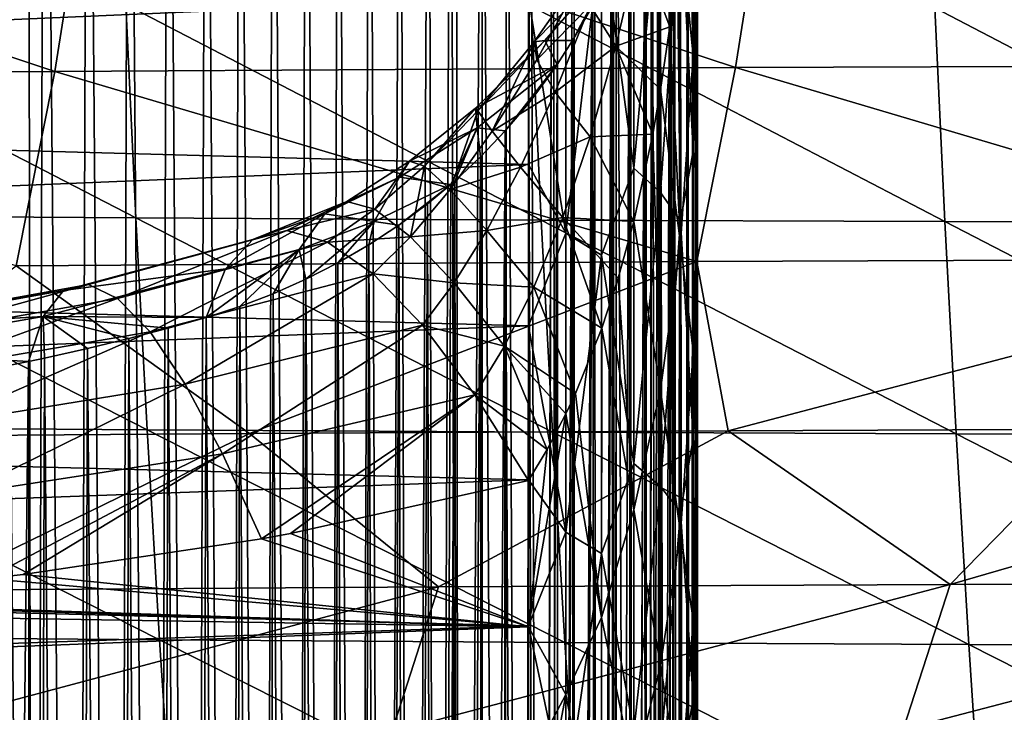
# Model space of a CAD drawing. Header units: metres. Extents: x -23 to 245, y -35 to 23.
# Tile 75 of 166: x 72.94 to 78.77, y -14.58 to -10.48. Entities that reach past the tile are written whole.
import ezdxf

# ---------------------------------------------------------------- set-up
doc = ezdxf.new("R2010")
doc.units = ezdxf.units.M
doc.layers.add('solid_509092_SW0002', color=7, linetype='CONTINUOUS')

msp = doc.modelspace()

# ---------------------------------------------------------------- linework, layer by layer
at = {"layer": 'solid_509092_SW0002'}
for points in [[(76.949997, -11.314308, 111.916679), (76.949997, 3.171632, 77.789917), (76.949997, 5.330672, 78.288681)], [(76.949997, -9.455728, 113.123299), (76.949997, -11.314308, 111.916679), (76.949997, 5.330672, 78.288681)], [(76.949997, -13.020021, 110.502563), (76.949997, 0.969513, 77.545258), (76.949997, 3.171632, 77.789917)], [(76.949997, -11.314308, 111.916679), (76.949997, -13.020021, 110.502563), (76.949997, 3.171632, 77.789917)], [(76.949997, -14.549699, 108.900322), (76.949997, -1.245644, 77.557907), (76.949997, 0.969513, 77.545258)], [(76.949997, -13.020021, 110.502563), (76.949997, -14.549699, 108.900322), (76.949997, 0.969513, 77.545258)], [(76.949997, -15.88311, 107.131165), (76.949997, -3.444538, 77.827698), (76.949997, -1.245644, 77.557907)], [(76.949997, -14.549699, 108.900322), (76.949997, -15.88311, 107.131165), (76.949997, -1.245644, 77.557907)], [(76.949997, -17.00231, 105.218803), (76.949997, -5.597636, 78.351051), (76.949997, -3.444538, 77.827698)], [(76.949997, -15.88311, 107.131165), (76.949997, -17.00231, 105.218803), (76.949997, -3.444538, 77.827698)], [(76.949997, -17.891865, 103.189537), (76.949997, -7.675307, 79.120811), (76.949997, -5.597636, 78.351051)], [(76.949997, -17.00231, 105.218803), (76.949997, -17.891865, 103.189537), (76.949997, -5.597636, 78.351051)], [(72.821342, -5.96114, 119.68821), (72.752396, -27.591194, 170.692184), (73.017166, -27.658178, 170.663742)], [(72.987595, -6.012746, 119.692017), (72.821342, -5.96114, 119.68821), (73.017166, -27.658178, 170.663742)], [(73.085167, -6.044477, 119.694252), (72.987595, -6.012746, 119.692017), (73.017166, -27.658178, 170.663742)], [(73.085167, -6.044477, 119.694252), (73.017166, -27.658178, 170.663742), (73.271111, -27.728754, 170.633789)], [(73.338974, -6.13235, 119.70034), (73.085167, -6.044477, 119.694252), (73.271111, -27.728754, 170.633789)], [(73.338974, -6.13235, 119.70034), (73.271111, -27.728754, 170.633789), (73.513611, -27.802334, 170.602554)], [(73.583031, -6.224648, 119.706886), (73.338974, -6.13235, 119.70034), (73.513611, -27.802334, 170.602554)], [(73.583031, -6.224648, 119.706886), (73.513611, -27.802334, 170.602554), (73.745552, -27.878778, 170.570114)], [(73.817245, -6.321038, 119.714027), (73.583031, -6.224648, 119.706886), (73.745552, -27.878778, 170.570114)], [(73.817245, -6.321038, 119.714027), (73.745552, -27.878778, 170.570114), (73.967751, -27.958004, 170.536484)], [(74.041588, -6.421197, 119.721901), (73.817245, -6.321038, 119.714027), (73.967751, -27.958004, 170.536484)], [(74.041588, -6.421197, 119.721901), (73.967751, -27.958004, 170.536484), (74.179817, -28.039545, 170.501862)], [(74.241013, -6.513425, 119.720894), (74.041588, -6.421197, 119.721901), (74.179817, -28.039545, 170.501862)], [(74.241013, -6.513425, 119.720894), (74.179817, -28.039545, 170.501862), (74.381889, -28.123102, 170.4664)], [(74.438828, -6.604631, 119.703522), (74.241013, -6.513425, 119.720894), (74.381889, -28.123102, 170.4664)], [(74.438828, -6.604631, 119.703522), (74.381889, -28.123102, 170.4664), (74.574554, -28.208593, 170.430115)], [(74.634636, -6.695051, 119.669785), (74.438828, -6.604631, 119.703522), (74.574554, -28.208593, 170.430115)], [(74.634636, -6.695051, 119.669785), (74.574554, -28.208593, 170.430115), (74.75824, -28.295912, 170.393051)], [(74.825798, -6.783387, 119.619141), (74.634636, -6.695051, 119.669785), (74.75824, -28.295912, 170.393051)], [(74.825798, -6.783387, 119.619141), (74.75824, -28.295912, 170.393051), (74.932709, -28.384645, 170.355377)], [(75.011391, -6.86935, 119.551651), (74.825798, -6.783387, 119.619141), (74.932709, -28.384645, 170.355377)], [(75.011391, -6.86935, 119.551651), (74.932709, -28.384645, 170.355377), (75.098244, -28.474636, 170.317184)], [(75.189438, -6.951916, 119.467628), (75.011391, -6.86935, 119.551651), (75.098244, -28.474636, 170.317184)], [(75.189438, -6.951916, 119.467628), (75.098244, -28.474636, 170.317184), (75.255234, -28.565802, 170.278488)], [(75.359657, -7.030963, 119.36731), (75.189438, -6.951916, 119.467628), (75.255234, -28.565802, 170.278488)], [(75.359657, -7.030963, 119.36731), (75.255234, -28.565802, 170.278488), (75.403862, -28.657967, 170.239365)], [(75.489914, -7.091533, 119.275612), (75.359657, -7.030963, 119.36731), (75.403862, -28.657967, 170.239365)], [(75.489914, -7.091533, 119.275612), (75.403862, -28.657967, 170.239365), (75.544128, -28.750849, 170.199936)], [(75.521416, -7.106165, 119.251244), (75.489914, -7.091533, 119.275612), (75.544128, -28.750849, 170.199936)], [(75.675278, -7.177398, 119.118271), (75.521416, -7.106165, 119.251244), (75.544128, -28.750849, 170.199936)], [(75.675278, -7.177398, 119.118271), (75.544128, -28.750849, 170.199936), (75.676315, -28.844328, 170.160263)], [(75.675278, -7.177398, 119.118271), (75.676315, -28.844328, 170.160263), (75.800674, -28.938305, 170.120361)], [(75.821274, -7.24454, 118.968048), (75.675278, -7.177398, 119.118271), (75.800674, -28.938305, 170.120361)], [(75.821274, -7.24454, 118.968048), (75.800674, -28.938305, 170.120361), (75.917374, -29.032598, 170.080338)], [(75.96106, -7.308081, 118.797676), (75.821274, -7.24454, 118.968048), (75.917374, -29.032598, 170.080338)], [(75.96106, -7.308081, 118.797676), (75.917374, -29.032598, 170.080338), (76.026527, -29.12702, 170.040268)], [(76.094315, -7.367531, 118.605453), (75.96106, -7.308081, 118.797676), (76.026527, -29.12702, 170.040268)], [(76.094315, -7.367531, 118.605453), (76.026527, -29.12702, 170.040268), (76.128334, -29.221407, 170.000198)], [(76.119743, -7.37862, 118.56469), (76.094315, -7.367531, 118.605453), (76.128334, -29.221407, 170.000198)], [(76.221191, -7.422327, 118.387978), (76.119743, -7.37862, 118.56469), (76.128334, -29.221407, 170.000198)], [(76.221191, -7.422327, 118.387978), (76.128334, -29.221407, 170.000198), (76.222984, -29.315619, 169.960205)], [(76.340668, -7.471359, 118.143356), (76.221191, -7.422327, 118.387978), (76.222984, -29.315619, 169.960205)], [(76.340668, -7.471359, 118.143356), (76.222984, -29.315619, 169.960205), (76.351974, -29.456293, 169.900497)], [(76.452019, -7.514122, 117.870277), (76.340668, -7.471359, 118.143356), (76.351974, -29.456293, 169.900497)], [(76.452019, -7.514122, 117.870277), (76.351974, -29.456293, 169.900497), (76.465988, -29.595766, 169.841293)], [(76.469109, -7.520293, 117.823448), (76.452019, -7.514122, 117.870277), (76.465988, -29.595766, 169.841293)], [(76.946976, -7.503068, 114.466637), (76.938057, -7.52909, 114.814995), (76.945496, -30.769484, 169.343079)], [(76.946976, -7.503068, 114.466637), (76.945496, -30.769484, 169.343079), (76.949997, -30.89448, 169.290024)], [(76.949997, -30.89448, 169.290024), (76.945839, -31.019728, 169.236847), (76.949997, -7.472712, 114.10466)], [(76.946907, -7.714979, 114.381256), (76.949997, -7.472712, 114.10466), (76.945839, -31.019728, 169.236847)], [(76.946976, -7.503068, 114.466637), (76.949997, -30.89448, 169.290024), (76.949997, -7.472712, 114.10466)], [(76.469109, -7.520293, 117.823448), (76.465988, -29.595766, 169.841293), (76.565643, -29.733475, 169.782837)], [(76.553345, -7.548522, 117.568336), (76.469109, -7.520293, 117.823448), (76.565643, -29.733475, 169.782837)], [(76.644058, -7.574109, 117.237564), (76.553345, -7.548522, 117.568336), (76.565643, -29.733475, 169.782837)], [(76.644058, -7.574109, 117.237564), (76.565643, -29.733475, 169.782837), (76.651833, -29.869188, 169.725235)], [(76.680923, -7.582338, 117.080399), (76.644058, -7.574109, 117.237564), (76.651833, -29.869188, 169.725235)], [(76.891335, -7.576001, 115.625824), (76.847153, -7.590832, 116.072433), (76.879196, -30.392324, 169.503174)], [(76.891335, -7.576001, 115.625824), (76.879196, -30.392324, 169.503174), (76.910286, -30.518654, 169.449554)], [(76.894234, -7.574423, 115.590263), (76.891335, -7.576001, 115.625824), (76.910286, -30.518654, 169.449554)], [(76.923439, -7.550915, 115.149658), (76.894234, -7.574423, 115.590263), (76.910286, -30.518654, 169.449554)], [(76.923439, -7.550915, 115.149658), (76.910286, -30.518654, 169.449554), (76.932343, -30.644548, 169.396103)], [(76.936928, -7.531301, 114.846809), (76.923439, -7.550915, 115.149658), (76.932343, -30.644548, 169.396103)], [(76.936928, -7.531301, 114.846809), (76.932343, -30.644548, 169.396103), (76.945496, -30.769484, 169.343079)], [(76.938057, -7.52909, 114.814995), (76.936928, -7.531301, 114.846809), (76.945496, -30.769484, 169.343079)], [(76.680923, -7.582338, 117.080399), (76.651833, -29.869188, 169.725235), (76.725571, -30.003059, 169.668396)], [(76.723373, -7.589801, 116.878014), (76.680923, -7.582338, 117.080399), (76.725571, -30.003059, 169.668396)], [(76.723373, -7.589801, 116.878014), (76.725571, -30.003059, 169.668396), (76.787415, -30.134562, 169.612579)], [(76.791153, -7.595495, 116.489616), (76.723373, -7.589801, 116.878014), (76.787415, -30.134562, 169.612579)], [(76.791153, -7.595495, 116.489616), (76.787415, -30.134562, 169.612579), (76.838425, -30.264309, 169.55751)], [(76.813599, -7.594954, 116.336128), (76.791153, -7.595495, 116.489616), (76.838425, -30.264309, 169.55751)], [(76.847153, -7.590832, 116.072433), (76.813599, -7.594954, 116.336128), (76.838425, -30.264309, 169.55751)], [(76.847153, -7.590832, 116.072433), (76.838425, -30.264309, 169.55751), (76.879196, -30.392324, 169.503174)], [(76.949997, -18.539642, 101.071236), (76.949997, -9.649066, 80.126328), (76.949997, -7.675307, 79.120811)], [(76.949997, -17.891865, 103.189537), (76.949997, -18.539642, 101.071236), (76.949997, -7.675307, 79.120811)], [(76.937759, -7.950203, 114.64492), (76.946907, -7.714979, 114.381256), (76.945839, -31.019728, 169.236847)], [(76.922798, -8.178267, 114.895668), (76.936935, -7.965818, 114.662239), (76.932938, -31.145273, 169.183563)], [(76.937759, -7.950203, 114.64492), (76.945839, -31.019728, 169.236847), (76.932938, -31.145273, 169.183563)], [(76.936935, -7.965818, 114.662239), (76.937759, -7.950203, 114.64492), (76.932938, -31.145273, 169.183563)], [(76.894196, -8.471087, 115.210121), (76.922798, -8.178267, 114.895668), (76.911018, -31.271992, 169.129776)], [(76.922798, -8.178267, 114.895668), (76.932938, -31.145273, 169.183563), (76.911018, -31.271992, 169.129776)], [(76.844788, -8.820429, 115.570915), (76.889954, -8.506672, 115.247643), (76.879868, -31.399414, 169.075684)], [(76.894196, -8.471087, 115.210121), (76.911018, -31.271992, 169.129776), (76.879868, -31.399414, 169.075684)], [(76.889954, -8.506672, 115.247643), (76.894196, -8.471087, 115.210121), (76.879868, -31.399414, 169.075684)], [(76.813568, -8.993181, 115.742889), (76.844788, -8.820429, 115.570915), (76.838898, -31.528477, 169.020905)], [(76.844788, -8.820429, 115.570915), (76.879868, -31.399414, 169.075684), (76.838898, -31.528477, 169.020905)], [(76.924927, -10.693376, 112.622314), (76.92495, -8.809488, 113.725227), (76.920921, -8.905055, 113.695114)], [(76.924927, -10.693376, 112.622314), (76.949997, -9.455728, 113.123299), (76.92495, -8.809488, 113.725227)], [(76.924927, -10.693376, 112.622314), (76.920921, -8.905055, 113.695114), (76.891258, -9.442959, 113.51796)], [(76.813568, -8.993181, 115.742889), (76.838898, -31.528477, 169.020905), (76.787598, -31.659157, 168.965439)], [(76.787621, -9.119555, 115.865631), (76.813568, -8.993181, 115.742889), (76.787598, -31.659157, 168.965439)], [(76.718498, -9.404594, 116.131973), (76.787621, -9.119555, 115.865631), (76.72538, -31.791439, 168.909286)], [(76.787621, -9.119555, 115.865631), (76.787598, -31.659157, 168.965439), (76.72538, -31.791439, 168.909286)], [(76.718498, -9.404594, 116.131973), (76.72538, -31.791439, 168.909286), (76.65136, -31.925743, 168.85228)], [(76.68087, -9.537317, 116.250717), (76.718498, -9.404594, 116.131973), (76.65136, -31.925743, 168.85228)], [(76.924927, -9.409376, 79.733231), (76.924927, -11.259197, 80.906357), (76.850868, -9.788758, 79.705391)], [(76.924927, -10.693376, 112.622314), (76.891258, -9.442959, 113.51796), (76.851089, -9.946305, 113.339989)], [(76.924927, -9.409376, 79.733231), (76.949997, -9.649066, 80.126328), (76.924927, -11.259197, 80.906357)], [(73.145935, -10.786599, 252.465851), (69.363609, -9.526687, 250.518173), (73.349792, -9.499918, 251.350891)], [(77.175766, -10.763673, 253.323318), (73.145935, -10.786599, 252.465851), (73.349792, -9.499918, 251.350891)], [(77.175766, -10.763673, 253.323318), (73.349792, -9.499918, 251.350891), (77.380005, -9.478951, 252.212204)], [(76.57296, -9.466371, 79.125984), (76.57296, -11.359529, 80.291931), (76.383072, -9.951064, 79.259636)], [(76.731552, -9.615913, 79.388908), (76.57296, -11.359529, 80.291931), (76.57296, -9.466371, 79.125984)], [(76.924927, -10.693376, 112.622314), (76.949997, -11.314308, 111.916679), (76.949997, -9.455728, 113.123299)], [(81.233009, -10.749368, 254.197433), (77.175766, -10.763673, 253.323318), (77.380005, -9.478951, 252.212204)], [(81.233009, -10.749368, 254.197433), (77.380005, -9.478951, 252.212204), (81.440887, -9.466046, 253.091263)], [(73.145935, -10.786599, 252.465851), (69.154976, -10.81568, 251.634918), (69.363609, -9.526687, 250.518173)], [(76.637779, -9.675165, 116.370262), (76.68087, -9.537317, 116.250717), (76.65136, -31.925743, 168.85228)], [(76.731552, -9.615913, 79.388908), (76.731552, -11.504776, 80.588623), (76.57296, -11.359529, 80.291931)], [(76.850868, -9.788758, 79.705391), (76.731552, -11.504776, 80.588623), (76.731552, -9.615913, 79.388908)], [(76.545723, -9.931161, 116.580666), (76.637779, -9.675165, 116.370262), (76.56501, -32.061584, 168.794617)], [(76.637779, -9.675165, 116.370262), (76.65136, -31.925743, 168.85228), (76.56501, -32.061584, 168.794617)], [(76.924927, -11.259197, 80.906357), (76.949997, -9.649066, 80.126328), (76.949997, -11.493013, 81.354408)], [(76.949997, -18.937153, 98.891716), (76.949997, -11.493013, 81.354408), (76.949997, -9.649066, 80.126328)], [(76.949997, -18.539642, 101.071236), (76.949997, -18.937153, 98.891716), (76.949997, -9.649066, 80.126328)], [(76.850868, -9.788758, 79.705391), (76.850868, -11.671174, 80.94545), (76.731552, -11.504776, 80.588623)], [(76.924927, -11.259197, 80.906357), (76.850868, -11.671174, 80.94545), (76.850868, -9.788758, 79.705391)], [(76.171425, -9.821002, 79.101059), (76.171425, -11.745161, 80.328766), (75.949997, -10.345383, 79.376564)], [(76.383072, -9.951064, 79.259636), (76.171425, -11.745161, 80.328766), (76.171425, -9.821002, 79.101059)], [(75.949997, -10.345383, 79.376564), (61.950001, -10.955821, 79.757935), (61.950001, -9.9564, 79.149086)], [(76.383072, -9.951064, 79.259636), (76.383072, -11.875551, 80.515282), (76.171425, -11.745161, 80.328766)], [(76.57296, -11.359529, 80.291931), (76.383072, -11.875551, 80.515282), (76.383072, -9.951064, 79.259636)], [(76.545723, -9.931161, 116.580666), (76.56501, -32.061584, 168.794617), (76.465233, -32.199341, 168.736145)], [(76.468803, -10.115424, 116.722595), (76.545723, -9.931161, 116.580666), (76.465233, -32.199341, 168.736145)], [(76.850868, -11.806713, 112.090706), (76.851089, -9.946305, 113.339989), (76.833344, -10.126016, 113.273445)], [(76.924927, -10.693376, 112.622314), (76.851089, -9.946305, 113.339989), (76.850868, -11.806713, 112.090706)], [(76.467537, -10.63728, 113.655319), (76.607155, -10.042857, 113.932426), (76.315163, -10.396874, 114.406357)], [(76.467537, -10.63728, 113.655319), (76.786781, -10.522361, 113.120743), (76.607155, -10.042857, 113.932426)], [(76.607155, -10.042857, 113.932426), (76.786781, -10.522361, 113.120743), (76.833344, -10.126016, 113.273445)], [(75.984451, -10.611251, 115.650398), (76.468803, -10.115424, 116.722595), (76.046356, -10.604763, 116.421738)], [(75.984451, -10.611251, 115.650398), (76.331192, -10.116329, 115.966225), (76.468803, -10.115424, 116.722595)], [(75.999222, -10.71896, 114.865433), (76.331192, -10.116329, 115.966225), (75.984451, -10.611251, 115.650398)], [(75.999222, -10.71896, 114.865433), (76.271652, -10.219122, 115.18483), (76.331192, -10.116329, 115.966225)], [(76.046356, -10.604763, 116.421738), (76.468803, -10.115424, 116.722595), (76.211411, -10.604869, 117.053505)], [(76.211411, -10.604869, 117.053505), (76.468803, -10.115424, 116.722595), (76.3312, -10.396667, 116.92115)], [(76.443283, -10.171765, 116.764168), (76.468803, -10.115424, 116.722595), (76.465233, -32.199341, 168.736145)], [(76.850868, -11.806713, 112.090706), (76.833344, -10.126016, 113.273445), (76.786781, -10.522361, 113.120743)], [(76.3312, -10.396667, 116.92115), (76.443283, -10.171765, 116.764168), (76.351128, -32.338814, 168.676941)], [(76.443283, -10.171765, 116.764168), (76.465233, -32.199341, 168.736145), (76.351128, -32.338814, 168.676941)], [(76.315163, -10.396874, 114.406357), (76.271652, -10.219122, 115.18483), (75.999222, -10.71896, 114.865433)], [(75.949997, -10.345383, 79.376564), (75.949997, -11.338997, 80.013275), (61.950001, -10.955821, 79.757935)], [(71.149788, -10.376528, 277.480438), (71.208611, -11.639478, 277.154572), (73.625107, -11.654712, 277.604645)], [(73.566452, -10.390139, 277.928253), (71.149788, -10.376528, 277.480438), (73.625107, -11.654712, 277.604645)], [(76.171425, -11.745161, 80.328766), (75.949997, -11.338997, 80.013275), (75.949997, -10.345383, 79.376564)], [(73.566452, -10.390139, 277.928253), (73.625107, -11.654712, 277.604645), (76.025269, -11.667213, 278.053528)], [(75.966423, -10.401142, 278.374817), (73.566452, -10.390139, 277.928253), (76.025269, -11.667213, 278.053528)], [(75.966423, -10.401142, 278.374817), (76.025269, -11.667213, 278.053528), (78.414391, -11.676963, 278.502869)], [(78.35511, -10.409495, 278.821808), (75.966423, -10.401142, 278.374817), (78.414391, -11.676963, 278.502869)], [(76.108665, -10.910222, 114.096718), (76.315163, -10.396874, 114.406357), (75.999222, -10.71896, 114.865433)], [(76.467537, -10.63728, 113.655319), (76.315163, -10.396874, 114.406357), (76.108665, -10.910222, 114.096718)], [(76.211411, -10.604869, 117.053505), (76.3312, -10.396667, 116.92115), (76.222084, -32.479439, 168.617249)], [(76.3312, -10.396667, 116.92115), (76.351128, -32.338814, 168.676941), (76.222084, -32.479439, 168.617249)], [(78.35511, -10.409495, 278.821808), (78.414391, -11.676963, 278.502869), (80.797798, -11.683904, 278.954376)], [(80.737953, -10.415124, 279.271027), (78.35511, -10.409495, 278.821808), (80.797798, -11.683904, 278.954376)], [(76.467537, -10.63728, 113.655319), (76.732254, -10.895164, 112.968987), (76.786781, -10.522361, 113.120743)], [(76.850868, -11.806713, 112.090706), (76.786781, -10.522361, 113.120743), (76.732254, -10.895164, 112.968987)], [(75.635963, -11.004345, 116.090378), (76.046356, -10.604763, 116.421738), (76.119385, -10.746847, 117.135284)], [(75.650467, -11.02001, 115.309624), (76.046356, -10.604763, 116.421738), (75.635963, -11.004345, 116.090378)], [(75.650467, -11.02001, 115.309624), (75.984451, -10.611251, 115.650398), (76.046356, -10.604763, 116.421738)], [(76.046356, -10.604763, 116.421738), (76.211411, -10.604869, 117.053505), (76.119385, -10.746847, 117.135284)], [(76.119385, -10.746847, 117.135284), (76.211411, -10.604869, 117.053505), (76.127403, -32.573612, 168.577271)], [(76.211411, -10.604869, 117.053505), (76.222084, -32.479439, 168.617249), (76.127403, -32.573612, 168.577271)], [(75.735931, -11.140466, 114.528961), (75.984451, -10.611251, 115.650398), (75.650467, -11.02001, 115.309624)], [(75.735931, -11.140466, 114.528961), (75.999222, -10.71896, 114.865433), (75.984451, -10.611251, 115.650398)], [(76.315292, -11.175168, 113.368111), (76.467537, -10.63728, 113.655319), (76.108665, -10.910222, 114.096718)], [(76.315292, -11.175168, 113.368111), (76.686348, -11.158164, 112.856689), (76.467537, -10.63728, 113.655319)], [(76.467537, -10.63728, 113.655319), (76.686348, -11.158164, 112.856689), (76.732254, -10.895164, 112.968987)], [(76.108665, -10.910222, 114.096718), (75.999222, -10.71896, 114.865433), (75.735931, -11.140466, 114.528961)], [(76.924927, -12.446108, 111.308548), (76.924927, -10.693376, 112.622314), (76.850868, -11.806713, 112.090706)], [(76.924927, -12.446108, 111.308548), (76.949997, -11.314308, 111.916679), (76.924927, -10.693376, 112.622314)], [(76.946136, -11.913525, 254.569794), (73.145935, -10.786599, 252.465851), (77.175766, -10.763673, 253.323318)], [(75.635963, -11.004345, 116.090378), (76.119385, -10.746847, 117.135284), (75.645538, -11.120954, 116.828072)], [(75.645538, -11.120954, 116.828072), (76.119385, -10.746847, 117.135284), (75.812637, -11.139393, 117.322845)], [(75.812637, -11.139393, 117.322845), (76.119385, -10.746847, 117.135284), (75.951897, -10.974559, 117.251724)], [(75.951897, -10.974559, 117.251724), (76.119385, -10.746847, 117.135284), (76.084633, -10.797182, 117.162781)], [(76.119385, -10.746847, 117.135284), (76.127403, -32.573612, 168.577271), (76.025581, -32.667957, 168.537216)], [(76.084633, -10.797182, 117.162781), (76.119385, -10.746847, 117.135284), (76.025581, -32.667957, 168.537216)], [(80.99942, -11.89756, 255.438583), (76.946136, -11.913525, 254.569794), (77.175766, -10.763673, 253.323318)], [(80.99942, -11.89756, 255.438583), (77.175766, -10.763673, 253.323318), (81.233009, -10.749368, 254.197433)], [(72.916718, -11.938564, 253.716217), (69.154976, -10.81568, 251.634918), (73.145935, -10.786599, 252.465851)], [(76.946136, -11.913525, 254.569794), (72.916718, -11.938564, 253.716217), (73.145935, -10.786599, 252.465851)], [(75.951897, -10.974559, 117.251724), (76.084633, -10.797182, 117.162781), (76.025581, -32.667957, 168.537216)], [(76.731552, -12.67396, 111.641289), (76.732254, -10.895164, 112.968987), (76.686348, -11.158164, 112.856689)], [(76.850868, -11.806713, 112.090706), (76.732254, -10.895164, 112.968987), (76.731552, -12.67396, 111.641289)], [(75.949997, -11.338997, 80.013275), (61.950001, -11.917162, 80.423439), (61.950001, -10.955821, 79.757935)], [(75.903534, -11.353968, 113.776779), (76.108665, -10.910222, 114.096718), (75.735931, -11.140466, 114.528961)], [(76.315292, -11.175168, 113.368111), (76.108665, -10.910222, 114.096718), (75.903534, -11.353968, 113.776779)], [(75.244812, -11.318511, 115.736382), (75.635963, -11.004345, 116.090378), (75.645538, -11.120954, 116.828072)], [(75.33535, -11.347761, 114.954155), (75.635963, -11.004345, 116.090378), (75.244812, -11.318511, 115.736382)], [(75.33535, -11.347761, 114.954155), (75.650467, -11.02001, 115.309624), (75.635963, -11.004345, 116.090378)], [(75.812637, -11.139393, 117.322845), (75.951897, -10.974559, 117.251724), (75.91642, -32.762325, 168.497162)], [(75.951897, -10.974559, 117.251724), (76.025581, -32.667957, 168.537216), (75.91642, -32.762325, 168.497162)], [(75.486694, -11.487145, 114.184753), (75.650467, -11.02001, 115.309624), (75.33535, -11.347761, 114.954155)], [(75.486694, -11.487145, 114.184753), (75.735931, -11.140466, 114.528961), (75.650467, -11.02001, 115.309624)], [(75.18647, -11.413554, 116.493805), (75.645538, -11.120954, 116.828072), (75.49012, -11.457021, 117.422424)], [(75.244812, -11.318511, 115.736382), (75.645538, -11.120954, 116.828072), (75.18647, -11.413554, 116.493805)], [(75.645538, -11.120954, 116.828072), (75.513191, -11.436787, 117.41777), (75.49012, -11.457021, 117.422424)], [(75.645538, -11.120954, 116.828072), (75.666824, -11.29278, 117.377609), (75.513191, -11.436787, 117.41777)], [(75.645538, -11.120954, 116.828072), (75.812637, -11.139393, 117.322845), (75.666824, -11.29278, 117.377609)], [(75.903534, -11.353968, 113.776779), (75.735931, -11.140466, 114.528961), (75.486694, -11.487145, 114.184753)], [(75.666824, -11.29278, 117.377609), (75.812637, -11.139393, 117.322845), (75.675354, -32.9505, 168.417282)], [(75.812637, -11.139393, 117.322845), (75.799728, -32.856567, 168.457153), (75.675354, -32.9505, 168.417282)], [(75.812637, -11.139393, 117.322845), (75.91642, -32.762325, 168.497162), (75.799728, -32.856567, 168.457153)], [(76.152687, -11.652186, 113.075722), (76.315292, -11.175168, 113.368111), (75.903534, -11.353968, 113.776779)], [(76.152687, -11.652186, 113.075722), (76.574203, -11.675321, 112.620491), (76.315292, -11.175168, 113.368111)], [(76.315292, -11.175168, 113.368111), (76.574203, -11.675321, 112.620491), (76.686348, -11.158164, 112.856689)], [(76.731552, -12.67396, 111.641289), (76.686348, -11.158164, 112.856689), (76.574203, -11.675321, 112.620491)], [(75.513191, -11.436787, 117.41777), (75.666824, -11.29278, 117.377609), (75.543167, -33.043934, 168.377625)], [(75.666824, -11.29278, 117.377609), (75.675354, -32.9505, 168.417282), (75.543167, -33.043934, 168.377625)], [(76.924927, -11.259197, 80.906357), (76.924927, -12.963953, 82.281807), (76.850868, -11.671174, 80.94545)], [(76.924927, -11.259197, 80.906357), (76.949997, -11.493013, 81.354408), (76.924927, -12.963953, 82.281807)], [(75.949997, -11.338997, 80.013275), (75.949997, -12.293431, 80.707329), (61.950001, -11.917162, 80.423439)], [(74.873978, -11.556818, 115.367218), (75.244812, -11.318511, 115.736382), (75.18647, -11.413554, 116.493805)], [(75.039658, -11.603654, 114.59185), (75.244812, -11.318511, 115.736382), (74.873978, -11.556818, 115.367218)], [(75.039658, -11.603654, 114.59185), (75.33535, -11.347761, 114.954155), (75.244812, -11.318511, 115.736382)], [(75.252159, -11.766207, 113.839867), (75.33535, -11.347761, 114.954155), (75.039658, -11.603654, 114.59185)], [(75.252159, -11.766207, 113.839867), (75.486694, -11.487145, 114.184753), (75.33535, -11.347761, 114.954155)], [(75.703506, -11.72885, 113.454002), (75.903534, -11.353968, 113.776779), (75.486694, -11.487145, 114.184753)], [(76.152687, -11.652186, 113.075722), (75.903534, -11.353968, 113.776779), (75.703506, -11.72885, 113.454002)], [(76.171425, -11.745161, 80.328766), (75.949997, -12.293431, 80.707329), (75.949997, -11.338997, 80.013275)], [(76.57296, -11.359529, 80.291931), (76.57296, -13.110282, 81.662453), (76.383072, -11.875551, 80.515282)], [(76.731552, -11.504776, 80.588623), (76.57296, -13.110282, 81.662453), (76.57296, -11.359529, 80.291931)], [(76.924927, -12.446108, 111.308548), (76.949997, -13.020021, 110.502563), (76.949997, -11.314308, 111.916679)], [(74.744225, -11.631455, 116.136276), (75.18647, -11.413554, 116.493805), (75.036362, -11.676281, 117.144455)], [(74.873978, -11.556818, 115.367218), (75.18647, -11.413554, 116.493805), (74.744225, -11.631455, 116.136276)], [(75.18647, -11.413554, 116.493805), (75.49012, -11.457021, 117.422424), (75.036362, -11.676281, 117.144455)], [(75.036362, -11.676281, 117.144455), (75.49012, -11.457021, 117.422424), (75.181885, -11.697621, 117.455696)], [(75.181885, -11.697621, 117.455696), (75.49012, -11.457021, 117.422424), (75.351746, -11.571528, 117.443611)], [(75.351746, -11.571528, 117.443611), (75.49012, -11.457021, 117.422424), (75.402901, -33.136772, 168.338226)], [(75.513191, -11.436787, 117.41777), (75.543167, -33.043934, 168.377625), (75.402901, -33.136772, 168.338226)], [(75.49012, -11.457021, 117.422424), (75.513191, -11.436787, 117.41777), (75.402901, -33.136772, 168.338226)], [(75.703506, -11.72885, 113.454002), (75.486694, -11.487145, 114.184753), (75.252159, -11.766207, 113.839867)], [(76.731552, -11.504776, 80.588623), (76.731552, -13.245189, 81.995071), (76.57296, -13.110282, 81.662453)], [(76.850868, -11.671174, 80.94545), (76.731552, -13.245189, 81.995071), (76.731552, -11.504776, 80.588623)], [(76.924927, -12.963953, 82.281807), (76.949997, -11.493013, 81.354408), (76.949997, -13.182166, 82.788483)], [(76.949997, -19.078949, 96.68045), (76.949997, -13.182166, 82.788483), (76.949997, -11.493013, 81.354408)], [(76.949997, -18.937153, 98.891716), (76.949997, -19.078949, 96.68045), (76.949997, -11.493013, 81.354408)], [(74.873978, -11.556818, 115.367218), (74.744225, -11.631455, 116.136276), (74.317413, -11.782265, 115.755516)], [(74.52034, -11.728926, 114.983917), (74.873978, -11.556818, 115.367218), (74.317413, -11.782265, 115.755516)], [(75.039658, -11.603654, 114.59185), (74.873978, -11.556818, 115.367218), (74.52034, -11.728926, 114.983917)], [(75.181885, -11.697621, 117.455696), (75.351746, -11.571528, 117.443611), (75.25428, -33.228897, 168.299118)], [(75.351746, -11.571528, 117.443611), (75.402901, -33.136772, 168.338226), (75.25428, -33.228897, 168.299118)], [(71.208611, -11.639478, 277.154572), (71.275047, -12.892228, 276.792023), (73.691528, -12.909129, 277.244781)], [(73.625107, -11.654712, 277.604645), (71.208611, -11.639478, 277.154572), (73.691528, -12.909129, 277.244781)], [(73.625107, -11.654712, 277.604645), (73.691528, -12.909129, 277.244781), (76.092026, -12.923208, 277.696289)], [(76.025269, -11.667213, 278.053528), (73.625107, -11.654712, 277.604645), (76.092026, -12.923208, 277.696289)], [(74.744225, -11.631455, 116.136276), (74.591537, -11.841693, 116.843987), (74.156242, -11.95621, 116.519157)], [(74.317413, -11.782265, 115.755516), (74.744225, -11.631455, 116.136276), (74.156242, -11.95621, 116.519157)], [(74.759827, -11.797557, 114.224098), (75.039658, -11.603654, 114.59185), (74.52034, -11.728926, 114.983917)], [(74.744225, -11.631455, 116.136276), (75.036362, -11.676281, 117.144455), (74.591537, -11.841693, 116.843987)], [(75.252159, -11.766207, 113.839867), (75.039658, -11.603654, 114.59185), (74.759827, -11.797557, 114.224098)], [(75.982506, -12.06528, 112.782967), (76.152687, -11.652186, 113.075722), (75.703506, -11.72885, 113.454002)], [(75.982506, -12.06528, 112.782967), (76.384201, -12.30844, 112.293472), (76.152687, -11.652186, 113.075722)], [(76.152687, -11.652186, 113.075722), (76.384201, -12.30844, 112.293472), (76.481392, -12.012656, 112.452827)], [(76.152687, -11.652186, 113.075722), (76.481392, -12.012656, 112.452827), (76.574203, -11.675321, 112.620491)], [(74.591537, -11.841693, 116.843987), (75.036362, -11.676281, 117.144455), (74.631409, -12.017724, 117.41053)], [(75.036362, -11.676281, 117.144455), (74.820633, -11.921198, 117.438866), (74.631409, -12.017724, 117.41053)], [(75.036362, -11.676281, 117.144455), (75.004593, -11.81433, 117.454094), (74.820633, -11.921198, 117.438866)], [(75.036362, -11.676281, 117.144455), (75.181885, -11.697621, 117.455696), (75.004593, -11.81433, 117.454094)], [(75.004593, -11.81433, 117.454094), (75.181885, -11.697621, 117.455696), (75.097305, -33.320019, 168.260437)], [(75.181885, -11.697621, 117.455696), (75.25428, -33.228897, 168.299118), (75.097305, -33.320019, 168.260437)], [(76.025269, -11.667213, 278.053528), (76.092026, -12.923208, 277.696289), (78.481712, -12.934475, 278.148254)], [(78.414391, -11.676963, 278.502869), (76.025269, -11.667213, 278.053528), (78.481712, -12.934475, 278.148254)], [(76.57296, -13.384382, 111.230553), (76.574203, -11.675321, 112.620491), (76.481392, -12.012656, 112.452827)], [(76.731552, -12.67396, 111.641289), (76.574203, -11.675321, 112.620491), (76.57296, -13.384382, 111.230553)], [(76.850868, -11.671174, 80.94545), (76.850868, -13.397767, 82.39463), (76.731552, -13.245189, 81.995071)], [(76.924927, -12.963953, 82.281807), (76.850868, -13.397767, 82.39463), (76.850868, -11.671174, 80.94545)], [(78.414391, -11.676963, 278.502869), (78.481712, -12.934475, 278.148254), (80.865768, -12.942898, 278.602295)], [(80.797798, -11.683904, 278.954376), (78.414391, -11.676963, 278.502869), (80.865768, -12.942898, 278.602295)], [(73.344826, -12.049398, 114.695068), (74.52034, -11.728926, 114.983917), (74.317413, -11.782265, 115.755516)], [(73.517136, -12.131412, 113.941101), (74.52034, -11.728926, 114.983917), (73.344826, -12.049398, 114.695068)], [(73.517136, -12.131412, 113.941101), (74.759827, -11.797557, 114.224098), (74.52034, -11.728926, 114.983917)], [(75.029755, -11.986403, 113.495499), (75.252159, -11.766207, 113.839867), (74.759827, -11.797557, 114.224098)], [(75.510117, -12.038864, 113.133812), (75.252159, -11.766207, 113.839867), (75.029755, -11.986403, 113.495499)], [(75.510117, -12.038864, 113.133812), (75.703506, -11.72885, 113.454002), (75.252159, -11.766207, 113.839867)], [(75.982506, -12.06528, 112.782967), (75.703506, -11.72885, 113.454002), (75.510117, -12.038864, 113.133812)], [(76.171425, -11.745161, 80.328766), (76.171425, -13.517115, 81.767456), (75.949997, -12.293431, 80.707329)], [(76.383072, -11.875551, 80.515282), (76.171425, -13.517115, 81.767456), (76.171425, -11.745161, 80.328766)], [(73.197113, -12.085508, 115.457794), (74.317413, -11.782265, 115.755516), (74.156242, -11.95621, 116.519157)], [(73.344826, -12.049398, 114.695068), (74.317413, -11.782265, 115.755516), (73.197113, -12.085508, 115.457794)], [(73.709877, -12.329566, 113.214142), (74.759827, -11.797557, 114.224098), (73.517136, -12.131412, 113.941101)], [(73.709877, -12.329566, 113.214142), (75.029755, -11.986403, 113.495499), (74.759827, -11.797557, 114.224098)], [(74.820633, -11.921198, 117.438866), (75.004593, -11.81433, 117.454094), (74.931786, -33.409969, 168.22226)], [(75.004593, -11.81433, 117.454094), (75.097305, -33.320019, 168.260437), (74.931786, -33.409969, 168.22226)], [(76.850868, -13.520627, 110.626556), (76.850868, -11.806713, 112.090706), (76.731552, -12.67396, 111.641289)], [(76.924927, -12.446108, 111.308548), (76.850868, -11.806713, 112.090706), (76.850868, -13.520627, 110.626556)], [(74.591537, -11.841693, 116.843987), (74.240906, -12.179129, 117.315887), (74.041588, -12.243897, 117.250305)], [(74.156242, -11.95621, 116.519157), (74.591537, -11.841693, 116.843987), (74.041588, -12.243897, 117.250305)], [(74.591537, -11.841693, 116.843987), (74.437645, -12.103764, 117.369263), (74.240906, -12.179129, 117.315887)], [(74.591537, -11.841693, 116.843987), (74.631409, -12.017724, 117.41053), (74.437645, -12.103764, 117.369263)], [(76.383072, -11.875551, 80.515282), (76.383072, -13.642897, 81.983879), (76.171425, -13.517115, 81.767456)], [(76.57296, -13.110282, 81.662453), (76.383072, -13.642897, 81.983879), (76.383072, -11.875551, 80.515282)], [(75.949997, -12.293431, 80.707329), (61.950001, -12.838275, 81.143974), (61.950001, -11.917162, 80.423439)], [(72.916718, -11.938564, 253.716217), (74.299309, -12.93217, 255.426041), (71.551453, -12.951912, 254.850952)], [(76.946136, -11.913525, 254.569794), (74.299309, -12.93217, 255.426041), (72.916718, -11.938564, 253.716217)], [(76.946136, -11.913525, 254.569794), (77.13192, -12.915998, 256.025055), (74.299309, -12.93217, 255.426041)], [(74.631409, -12.017724, 117.41053), (74.820633, -11.921198, 117.438866), (74.757339, -33.498661, 168.184616)], [(74.820633, -11.921198, 117.438866), (74.931786, -33.409969, 168.22226), (74.757339, -33.498661, 168.184616)], [(80.99942, -11.89756, 255.438583), (77.13192, -12.915998, 256.025055), (76.946136, -11.913525, 254.569794)], [(80.99942, -11.89756, 255.438583), (79.346298, -12.906889, 256.496246), (77.13192, -12.915998, 256.025055)], [(73.077576, -12.238869, 116.210838), (74.156242, -11.95621, 116.519157), (74.041588, -12.243897, 117.250305)], [(73.197113, -12.085508, 115.457794), (74.156242, -11.95621, 116.519157), (73.077576, -12.238869, 116.210838)], [(73.918388, -12.639065, 112.531784), (75.029755, -11.986403, 113.495499), (73.709877, -12.329566, 113.214142)], [(73.918388, -12.639065, 112.531784), (75.323219, -12.290635, 112.816742), (75.029755, -11.986403, 113.495499)], [(75.323219, -12.290635, 112.816742), (75.510117, -12.038864, 113.133812), (75.029755, -11.986403, 113.495499)], [(73.344826, -12.049398, 114.695068), (72.085289, -12.275867, 114.487938), (72.196663, -12.365096, 113.738312)], [(73.344826, -12.049398, 114.695068), (73.197113, -12.085508, 115.457794), (72.085289, -12.275867, 114.487938)], [(73.517136, -12.131412, 113.941101), (73.344826, -12.049398, 114.695068), (72.196663, -12.365096, 113.738312)], [(74.437645, -12.103764, 117.369263), (74.631409, -12.017724, 117.41053), (74.573677, -33.585938, 168.147568)], [(74.631409, -12.017724, 117.41053), (74.757339, -33.498661, 168.184616), (74.573677, -33.585938, 168.147568)], [(75.807976, -12.41415, 112.492958), (75.510117, -12.038864, 113.133812), (75.323219, -12.290635, 112.816742)], [(75.807976, -12.41415, 112.492958), (75.982506, -12.06528, 112.782967), (75.510117, -12.038864, 113.133812)], [(75.807976, -12.41415, 112.492958), (76.227989, -12.694456, 112.061531), (75.982506, -12.06528, 112.782967)], [(75.982506, -12.06528, 112.782967), (76.227989, -12.694456, 112.061531), (76.384201, -12.30844, 112.293472)], [(76.57296, -13.384382, 111.230553), (76.481392, -12.012656, 112.452827), (76.384201, -12.30844, 112.293472)], [(73.197113, -12.085508, 115.457794), (71.989113, -12.301894, 115.244492), (72.085289, -12.275867, 114.487938)], [(73.197113, -12.085508, 115.457794), (73.077576, -12.238869, 116.210838), (71.989113, -12.301894, 115.244492)], [(74.240906, -12.179129, 117.315887), (74.437645, -12.103764, 117.369263), (74.381035, -33.671391, 168.111282)], [(74.437645, -12.103764, 117.369263), (74.573677, -33.585938, 168.147568), (74.381035, -33.671391, 168.111282)], [(73.517136, -12.131412, 113.941101), (72.196663, -12.365096, 113.738312), (72.320641, -12.567505, 113.013069)], [(73.709877, -12.329566, 113.214142), (73.517136, -12.131412, 113.941101), (72.320641, -12.567505, 113.013069)], [(74.041588, -12.243897, 117.250305), (74.240906, -12.179129, 117.315887), (74.178993, -33.75491, 168.075836)], [(74.240906, -12.179129, 117.315887), (74.381035, -33.671391, 168.111282), (74.178993, -33.75491, 168.075836)], [(73.077576, -12.238869, 116.210838), (72.989799, -12.505683, 116.936279), (71.91037, -12.442573, 115.990356)], [(73.077576, -12.238869, 116.210838), (71.91037, -12.442573, 115.990356), (71.989113, -12.301894, 115.244492)], [(73.077576, -12.238869, 116.210838), (73.085167, -12.485703, 116.960114), (72.989799, -12.505683, 116.936279)], [(73.077576, -12.238869, 116.210838), (74.041588, -12.243897, 117.250305), (73.817253, -12.307811, 117.172791)], [(73.077576, -12.238869, 116.210838), (73.817253, -12.307811, 117.172791), (73.583038, -12.369633, 117.098495)], [(73.077576, -12.238869, 116.210838), (73.583038, -12.369633, 117.098495), (73.338982, -12.429041, 117.027557)], [(73.077576, -12.238869, 116.210838), (73.338982, -12.429041, 117.027557), (73.085167, -12.485703, 116.960114)], [(75.949997, -12.293431, 80.707329), (75.949997, -13.205379, 81.456345), (61.950001, -12.838275, 81.143974)], [(73.817253, -12.307811, 117.172791), (74.041588, -12.243897, 117.250305), (73.966965, -33.836414, 168.041245)], [(74.137619, -13.05242, 111.91053), (75.323219, -12.290635, 112.816742), (73.918388, -12.639065, 112.531784)], [(74.041588, -12.243897, 117.250305), (74.178993, -33.75491, 168.075836), (73.966965, -33.836414, 168.041245)], [(74.137619, -13.05242, 111.91053), (75.632713, -12.702472, 112.2052), (75.323219, -12.290635, 112.816742)], [(75.632713, -12.702472, 112.2052), (75.807976, -12.41415, 112.492958), (75.323219, -12.290635, 112.816742)], [(76.171425, -13.517115, 81.767456), (75.949997, -13.205379, 81.456345), (75.949997, -12.293431, 80.707329)], [(73.709877, -12.329566, 113.214142), (72.320641, -12.567505, 113.013069), (72.45433, -12.878379, 112.329117)], [(73.918388, -12.639065, 112.531784), (73.709877, -12.329566, 113.214142), (72.45433, -12.878379, 112.329117)], [(73.583038, -12.369633, 117.098495), (73.817253, -12.307811, 117.172791), (73.744812, -33.915607, 168.007629)], [(73.817253, -12.307811, 117.172791), (73.966965, -33.836414, 168.041245), (73.744812, -33.915607, 168.007629)], [(76.383072, -14.022316, 110.790581), (76.384201, -12.30844, 112.293472), (76.227989, -12.694456, 112.061531)], [(76.57296, -13.384382, 111.230553), (76.384201, -12.30844, 112.293472), (76.383072, -14.022316, 110.790581)], [(73.338982, -12.429041, 117.027557), (73.583038, -12.369633, 117.098495), (73.512909, -33.992016, 167.975189)], [(73.583038, -12.369633, 117.098495), (73.744812, -33.915607, 168.007629), (73.512909, -33.992016, 167.975189)], [(75.632713, -12.702472, 112.2052), (76.061584, -13.025908, 111.828148), (75.807976, -12.41415, 112.492958)], [(75.807976, -12.41415, 112.492958), (76.061584, -13.025908, 111.828148), (76.171516, -12.815022, 111.981125)], [(75.807976, -12.41415, 112.492958), (76.171516, -12.815022, 111.981125), (76.227989, -12.694456, 112.061531)], [(71.91037, -12.442573, 115.990356), (72.989799, -12.505683, 116.936279), (72.82132, -12.539251, 116.895966)], [(73.085167, -12.485703, 116.960114), (73.338982, -12.429041, 117.027557), (73.270462, -34.065563, 167.94397)], [(73.338982, -12.429041, 117.027557), (73.512909, -33.992016, 167.975189), (73.270462, -34.065563, 167.94397)], [(76.924927, -14.038442, 109.804375), (76.924927, -12.446108, 111.308548), (76.850868, -13.520627, 110.626556)], [(76.924927, -14.038442, 109.804375), (76.949997, -13.020021, 110.502563), (76.924927, -12.446108, 111.308548)], [(72.989799, -12.505683, 116.936279), (73.016571, -34.136108, 167.914032), (72.751854, -34.203064, 167.885605)], [(72.82132, -12.539251, 116.895966), (72.989799, -12.505683, 116.936279), (72.751854, -34.203064, 167.885605)], [(72.989799, -12.505683, 116.936279), (73.085167, -12.485703, 116.960114), (73.016571, -34.136108, 167.914032)], [(73.085167, -12.485703, 116.960114), (73.270462, -34.065563, 167.94397), (73.016571, -34.136108, 167.914032)], [(73.918388, -12.639065, 112.531784), (72.45433, -12.878379, 112.329117), (72.59462, -13.290476, 111.702385)], [(74.137619, -13.05242, 111.91053), (73.918388, -12.639065, 112.531784), (72.59462, -13.290476, 111.702385)], [(74.137619, -13.05242, 111.91053), (74.368912, -13.556271, 111.368484), (75.632713, -12.702472, 112.2052)], [(75.632713, -12.702472, 112.2052), (74.368912, -13.556271, 111.368484), (74.541901, -13.52482, 111.397171)], [(75.632713, -12.702472, 112.2052), (74.541901, -13.52482, 111.397171), (75.949989, -13.210821, 111.676987)], [(75.632713, -12.702472, 112.2052), (75.949989, -13.210821, 111.676987), (76.061584, -13.025908, 111.828148)], [(76.383072, -14.022316, 110.790581), (76.227989, -12.694456, 112.061531), (76.171516, -12.815022, 111.981125)], [(76.731552, -14.303684, 110.107948), (76.731552, -12.67396, 111.641289), (76.57296, -13.384382, 111.230553)], [(76.850868, -13.520627, 110.626556), (76.731552, -12.67396, 111.641289), (76.731552, -14.303684, 110.107948)], [(76.171516, -12.815022, 111.981125), (76.061584, -13.025908, 111.828148), (75.949997, -14.076833, 110.875313)], [(76.171425, -14.478186, 110.434013), (76.171516, -12.815022, 111.981125), (75.949997, -14.076833, 110.875313)], [(76.383072, -14.022316, 110.790581), (76.171516, -12.815022, 111.981125), (76.171425, -14.478186, 110.434013)], [(75.949997, -13.205379, 81.456345), (61.950001, -13.716581, 81.91777), (61.950001, -12.838275, 81.143974)], [(71.275047, -12.892228, 276.792023), (71.348671, -14.134597, 276.393707), (73.765251, -14.153273, 276.849579)], [(73.691528, -12.909129, 277.244781), (71.275047, -12.892228, 276.792023), (73.765251, -14.153273, 276.849579)], [(72.397179, -13.860503, 256.540131), (71.551453, -12.951912, 254.850952), (74.299309, -12.93217, 255.426041)], [(75.416832, -13.840763, 257.172485), (72.397179, -13.860503, 256.540131), (74.299309, -12.93217, 255.426041)], [(73.691528, -12.909129, 277.244781), (73.765251, -14.153273, 276.849579), (76.166245, -14.169047, 277.304169)], [(76.092026, -12.923208, 277.696289), (73.691528, -12.909129, 277.244781), (76.166245, -14.169047, 277.304169)], [(75.416832, -13.840763, 257.172485), (74.299309, -12.93217, 255.426041), (77.13192, -12.915998, 256.025055)], [(78.446205, -13.826613, 257.812195), (75.416832, -13.840763, 257.172485), (77.13192, -12.915998, 256.025055)], [(76.092026, -12.923208, 277.696289), (76.166245, -14.169047, 277.304169), (78.556656, -14.181963, 277.759033)], [(78.481712, -12.934475, 278.148254), (76.092026, -12.923208, 277.696289), (78.556656, -14.181963, 277.759033)], [(78.446205, -13.826613, 257.812195), (77.13192, -12.915998, 256.025055), (79.346298, -12.906889, 256.496246)], [(78.446205, -13.826613, 257.812195), (79.346298, -12.906889, 256.496246), (81.636803, -12.901232, 256.985107)], [(81.483429, -13.819288, 258.456482), (78.446205, -13.826613, 257.812195), (81.636803, -12.901232, 256.985107)], [(78.481712, -12.934475, 278.148254), (78.556656, -14.181963, 277.759033), (80.941498, -14.19202, 278.21582)], [(80.865768, -12.942898, 278.602295), (78.481712, -12.934475, 278.148254), (80.941498, -14.19202, 278.21582)], [(76.924927, -12.963953, 82.281807), (76.924927, -14.501621, 83.84182), (76.850868, -13.397767, 82.39463)], [(76.924927, -12.963953, 82.281807), (76.949997, -13.182166, 82.788483), (76.924927, -14.501621, 83.84182)], [(74.137619, -13.05242, 111.91053), (72.59462, -13.290476, 111.702385), (72.743927, -13.791181, 111.150299)], [(74.137619, -13.05242, 111.91053), (72.743927, -13.791181, 111.150299), (72.958748, -13.766417, 111.173637)], [(74.137619, -13.05242, 111.91053), (72.958748, -13.766417, 111.173637), (74.368912, -13.556271, 111.368484)], [(76.061584, -13.025908, 111.828148), (75.949989, -13.210821, 111.676987), (75.949997, -14.076833, 110.875313)], [(76.924927, -14.038442, 109.804375), (76.949997, -14.549699, 108.900322), (76.949997, -13.020021, 110.502563)], [(76.57296, -13.110282, 81.662453), (76.57296, -14.696625, 83.220329), (76.383072, -13.642897, 81.983879)], [(76.731552, -13.245189, 81.995071), (76.57296, -14.696625, 83.220329), (76.57296, -13.110282, 81.662453)], [(75.949997, -13.205379, 81.456345), (75.949997, -14.07168, 82.257706), (61.950001, -13.716581, 81.91777)], [(75.949997, -14.076833, 110.875313), (75.949989, -13.210821, 111.676987), (74.541901, -13.52482, 111.397171)], [(76.171425, -13.517115, 81.767456), (75.949997, -14.07168, 82.257706), (75.949997, -13.205379, 81.456345)], [(76.924927, -14.501621, 83.84182), (76.949997, -13.182166, 82.788483), (76.949997, -14.693269, 84.408844)], [(76.949997, -18.963064, 94.467857), (76.949997, -14.693269, 84.408844), (76.949997, -13.182166, 82.788483)], [(76.949997, -19.078949, 96.68045), (76.949997, -18.963064, 94.467857), (76.949997, -13.182166, 82.788483)], [(76.731552, -13.245189, 81.995071), (76.731552, -14.814635, 83.590057), (76.57296, -14.696625, 83.220329)], [(76.850868, -13.397767, 82.39463), (76.731552, -14.814635, 83.590057), (76.731552, -13.245189, 81.995071)], [(76.57296, -14.941571, 109.643532), (76.57296, -13.384382, 111.230553), (76.383072, -14.022316, 110.790581)], [(76.731552, -14.303684, 110.107948), (76.57296, -13.384382, 111.230553), (76.57296, -14.941571, 109.643532)], [(76.850868, -13.397767, 82.39463), (76.850868, -14.945426, 84.033531), (76.731552, -14.814635, 83.590057)], [(76.924927, -14.501621, 83.84182), (76.850868, -14.945426, 84.033531), (76.850868, -13.397767, 82.39463)], [(76.171425, -13.517115, 81.767456), (76.171425, -15.113842, 83.398445), (75.949997, -14.07168, 82.257706)], [(76.383072, -13.642897, 81.983879), (76.171425, -15.113842, 83.398445), (76.171425, -13.517115, 81.767456)], [(76.850868, -15.053964, 108.974251), (76.850868, -13.520627, 110.626556), (76.731552, -14.303684, 110.107948)], [(76.924927, -14.038442, 109.804375), (76.850868, -13.520627, 110.626556), (76.850868, -15.053964, 108.974251)], [(75.949997, -14.076833, 110.875313), (74.368912, -13.556271, 111.368484), (72.958748, -13.766417, 111.173637)], [(75.949997, -14.076833, 110.875313), (74.541901, -13.52482, 111.397171), (74.368912, -13.556271, 111.368484)], [(76.383072, -13.642897, 81.983879), (76.383072, -15.229654, 83.645958), (76.171425, -15.113842, 83.398445)], [(76.57296, -14.696625, 83.220329), (76.383072, -15.229654, 83.645958), (76.383072, -13.642897, 81.983879)], [(75.949997, -14.07168, 82.257706), (61.950001, -14.547458, 82.740623), (61.950001, -13.716581, 81.91777)], [(75.949997, -14.076833, 110.875313), (72.743927, -13.791181, 111.150299), (71.241219, -13.919057, 111.028542)], [(75.949997, -14.076833, 110.875313), (72.958748, -13.766417, 111.173637), (72.743927, -13.791181, 111.150299)], [(72.121376, -14.718515, 258.045746), (72.397179, -13.860503, 256.540131), (75.416832, -13.840763, 257.172485)], [(75.141014, -14.699095, 258.675323), (72.121376, -14.718515, 258.045746), (75.416832, -13.840763, 257.172485)], [(75.141014, -14.699095, 258.675323), (75.416832, -13.840763, 257.172485), (78.446205, -13.826613, 257.812195)], [(78.167603, -14.685081, 259.31134), (75.141014, -14.699095, 258.675323), (78.446205, -13.826613, 257.812195)], [(78.167603, -14.685081, 259.31134), (78.446205, -13.826613, 257.812195), (81.483429, -13.819288, 258.456482)], [(81.20031, -14.677716, 259.951538), (78.167603, -14.685081, 259.31134), (81.483429, -13.819288, 258.456482)], [(75.949997, -14.076833, 110.875313), (71.09935, -13.926973, 111.020935), (69.449997, -13.971313, 110.978165)], [(75.949997, -14.076833, 110.875313), (71.241219, -13.919057, 111.028542), (71.09935, -13.926973, 111.020935)], [(75.949997, -14.076833, 110.875313), (69.449997, -13.971313, 110.978165), (61.950001, -14.616959, 110.324127)], [(76.383072, -15.564748, 109.087296), (76.383072, -14.022316, 110.790581), (76.171425, -14.478186, 110.434013)], [(76.57296, -14.941571, 109.643532), (76.383072, -14.022316, 110.790581), (76.383072, -15.564748, 109.087296)], [(76.924927, -15.449809, 108.129234), (76.924927, -14.038442, 109.804375), (76.850868, -15.053964, 108.974251)], [(76.924927, -15.449809, 108.129234), (76.949997, -14.549699, 108.900322), (76.924927, -14.038442, 109.804375)], [(75.949997, -14.07168, 82.257706), (75.949997, -14.889334, 83.10865), (61.950001, -14.547458, 82.740623)], [(75.949997, -14.894179, 110.024071), (75.949997, -14.076833, 110.875313), (61.950001, -14.616959, 110.324127)], [(76.171425, -15.113842, 83.398445), (75.949997, -14.889334, 83.10865), (75.949997, -14.07168, 82.257706)], [(76.171425, -14.478186, 110.434013), (75.949997, -14.076833, 110.875313), (75.949997, -14.894179, 110.024071)], [(71.348671, -14.134597, 276.393707), (71.429001, -15.366597, 275.960571), (73.845795, -15.387235, 276.420074)], [(73.765251, -14.153273, 276.849579), (71.348671, -14.134597, 276.393707), (73.845795, -15.387235, 276.420074)], [(73.765251, -14.153273, 276.849579), (73.845795, -15.387235, 276.420074), (76.247429, -15.404868, 276.878113)], [(76.166245, -14.169047, 277.304169), (73.765251, -14.153273, 276.849579), (76.247429, -15.404868, 276.878113)], [(76.166245, -14.169047, 277.304169), (76.247429, -15.404868, 276.878113), (78.638733, -15.419577, 277.336243)], [(78.556656, -14.181963, 277.759033), (76.166245, -14.169047, 277.304169), (78.638733, -15.419577, 277.336243)], [(78.556656, -14.181963, 277.759033), (78.638733, -15.419577, 277.336243), (81.024536, -15.431393, 277.795929)], [(80.941498, -14.19202, 278.21582), (78.556656, -14.181963, 277.759033), (81.024536, -15.431393, 277.795929)], [(76.731552, -15.748751, 108.399467), (76.731552, -14.303684, 110.107948), (76.57296, -14.941571, 109.643532)], [(76.850868, -15.053964, 108.974251), (76.731552, -14.303684, 110.107948), (76.731552, -15.748751, 108.399467)], [(76.171425, -14.478186, 110.434013), (75.949997, -14.894179, 110.024071), (75.949997, -15.66003, 109.126221)], [(76.171425, -15.96209, 108.699745), (76.171425, -14.478186, 110.434013), (75.949997, -15.66003, 109.126221)], [(76.383072, -15.564748, 109.087296), (76.171425, -14.478186, 110.434013), (76.171425, -15.96209, 108.699745)], [(76.924927, -14.501621, 83.84182), (76.924927, -15.85234, 85.566238), (76.850868, -14.945426, 84.033531)], [(76.924927, -14.501621, 83.84182), (76.949997, -14.693269, 84.408844), (76.924927, -15.85234, 85.566238)], [(75.949997, -14.889334, 83.10865), (61.950001, -15.329173, 83.610779), (61.950001, -14.547458, 82.740623)], [(76.924927, -15.449809, 108.129234), (76.949997, -15.88311, 107.131165), (76.949997, -14.549699, 108.900322)]]:
    msp.add_3dface(points, dxfattribs=at)

doc.saveas('drawing.dxf')
